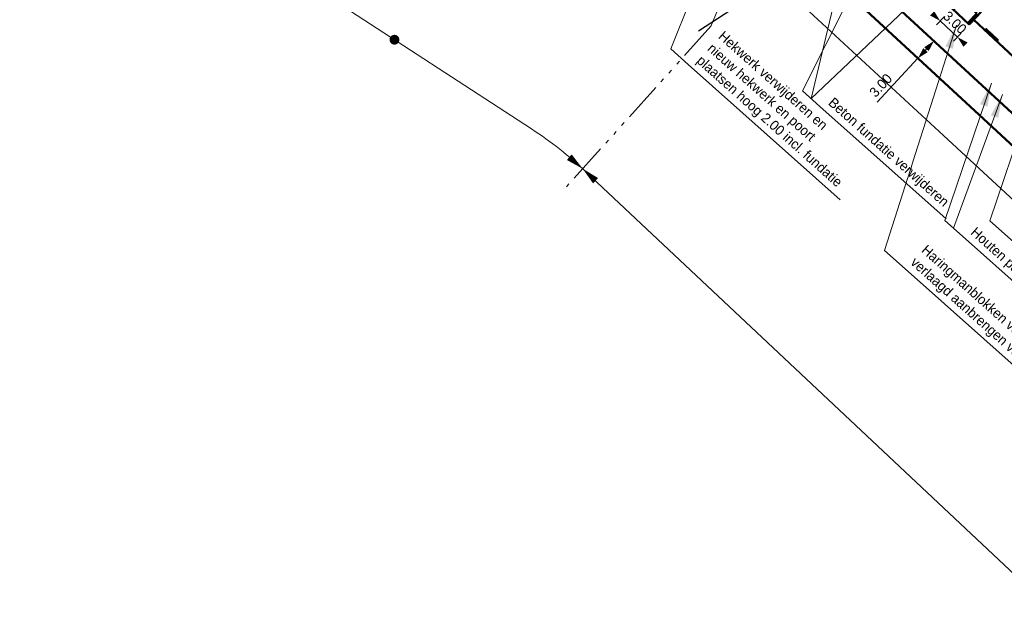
# Model space of a CAD drawing. Header units: metres. Extents: x 63663 to 67388, y 393975 to 407310.
# Tile 33 of 49: x 66184 to 66310, y 402553 to 402630. Entities that reach past the tile are written whole.
import ezdxf

# ---------------------------------------------------------------- set-up
doc = ezdxf.new("R2010")
doc.units = ezdxf.units.M
for name, pattern in [('CENTER2', [28.575, 19.05, -3.175, 3.175, -3.175]), ('HIDDEN', [0.375, 0.25, -0.125]), ('SECTIEGRENS', [10.5, 5, -1, 0.5, -1, 0.5, -1, 0.5, -1])]:
    doc.linetypes.add(name, pattern=pattern)
for name, color, linetype, lineweight in [('maatvoering-leadr', 7, 'Continuous', 30), ('maatvoering-lin', 7, 'Continuous', 30), ('Plts-Dwarsprofiel', 5, 'CENTER2', 70), ('sn-arcering_lgrijs', 9, 'Continuous', 20), ('TM-Glooiing', 4, 'Continuous', 50), ('TM-Invloedsgebied', 1, 'Continuous', 18), ('TM-invloedsgrens', 6, 'SECTIEGRENS', 20), ('TM-Kreukelberm', 43, 'Continuous', 50), ('TM-leuning', 3, 'Continuous', 35), ('TM-Maatlijnen', 1, 'Continuous', 13), ('TM-Onderhoudsweg', 3, 'Continuous', 35), ('TM-Werkgrens', 62, 'PBZ-WERKGRENS', 35)]:
    doc.layers.add(name, color=color, linetype=linetype, lineweight=lineweight)
doc.layers.add('TM-Arcrand', color=206, linetype='Continuous', plot=False)
doc.styles.add('StagCAD', font='StagCAD.ttf')
doc.linetypes.add('PBZ-WERKGRENS', pattern='A,5.5,-1.05,["O",StagCAD,S=2,R=0,X=0,Y=-1],-3.45', length=10)
doc.dimstyles.new('GM-maatvoering', dxfattribs={"dimtxt": 2.5, "dimasz": 1, "dimexe": 0, "dimexo": 0, "dimgap": 1, "dimtad": 1, "dimrnd": 0.001, "dimzin": 1, "dimdsep": 46, "dimtxsty": 'StagCAD', "dimblk1": 'DIM_PIJL', "dimblk2": 'DIM_PIJL', "dimsah": 1, "dimcen": 0.09, "dimse1": 1, "dimse2": 1, "dimclrd": 1, "dimclre": 1, "dimclrt": 7, "dimazin": 0, "dimtfac": 1, "dimtix": 1, "dimtmove": 0, "dimatfit": 3, "dimldrblk": 'RAD_PIJL', "dimfxl": 1, "dimtvp": 0.83, "dimtolj": 1, "dimtzin": 0, "dimlwd": 15, "dimarcsym": 0})
doc.dimstyles.new('leader 1_1000', dxfattribs={"dimtxt": 2.5, "dimasz": 3, "dimexe": 0, "dimexo": 0, "dimgap": 1, "dimtad": 1, "dimrnd": 0.001, "dimzin": 1, "dimdsep": 46, "dimtxsty": 'StagCAD', "dimblk1": 'RAD_PIJL', "dimblk2": 'RAD_PIJL', "dimsah": 1, "dimcen": 0.09, "dimse1": 1, "dimse2": 1, "dimclrd": 1, "dimclre": 1, "dimclrt": 7, "dimazin": 0, "dimtfac": 1, "dimtix": 1, "dimtmove": 0, "dimatfit": 0, "dimfxl": 1, "dimtvp": 0.83, "dimtolj": 1, "dimtzin": 0, "dimlwd": 15, "dimarcsym": 0})

# ---------------------------------------------------------------- blocks, each defined once
blk = doc.blocks.new('DIM_PIJL')
at = {"color": 1}
blk.add_line((0, 1.41), (0, -1.41), dxfattribs=at)
at = {"color": 1, "linetype": 'ByBlock'}
blk.add_solid([(-2.83, -0.75), (-2.83, 0.75), (0, 0)], dxfattribs=at)
blk = doc.blocks.new('*D96')
at = {"layer": 'Defpoints', "color": 0, "transparency": 16777216}
for p in [(66298.47, 402629.42), (66296.44, 402627.22), (66300.72, 402627.34)]:
    blk.add_point(p, dxfattribs=at)
at = {"layer": 'maatvoering-lin', "color": 1, "lineweight": 15, "transparency": 16777216}
for p, q in [((66300.38, 402626.98), (66299.02, 402625.51)), ((66298.68, 402625.14), (66293.5, 402619.55))]:
    blk.add_line(p, q, dxfattribs=at)
at = {"layer": 'maatvoering-lin', "color": 1, "lineweight": 15, "transparency": 16777216, "xscale": 0.5, "yscale": 0.5, "zscale": 0.5}
for p, rotation in [((66300.72, 402627.34), 47.22995790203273), ((66298.68, 402625.14), 227.2299579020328)]:
    blk.add_blockref('DIM_PIJL', p, dxfattribs=dict(at, rotation=rotation))
at = {"layer": 'maatvoering-lin', "color": 7, "transparency": 16777216, "insert": (66293.95, 402621.69), "char_height": 1.25, "attachment_point": 5, "rotation": 47.23, "style": 'StagCAD'}
blk.add_mtext('\\A1;3.00', dxfattribs=at)
blk = doc.blocks.new('RAD_PIJL')
at = {"color": 1, "linetype": 'Continuous'}
blk.add_solid([(-2.828, -0.75), (-2.828, 0.75), (0, 0)], dxfattribs=at)
blk = doc.blocks.new('punt')
at = {"layer": 'Plts-Dwarsprofiel', "linetype": 'Continuous', "lineweight": 35, "ltscale": 0.5, "const_width": 1.25}
blk.add_lwpolyline([(-0.625, 0, 1), (0.625, 0, 1)], format="xyb", close=True, dxfattribs=at)
blk = doc.blocks.new('ppuntje')
blk.add_lwpolyline([(0, 0, 0, 1.25, 0), (3, 0, 2, 2, 0)], format="xyseb")
blk = doc.blocks.new('*D114')
at = {"layer": 'Defpoints', "color": 0, "transparency": 16777216}
for p in [(-0.05, 0.5), (2.95, 0.5), (2.95, -3.9)]:
    blk.add_point(p, dxfattribs=at)
at = {"layer": 'maatvoering-lin', "color": 1, "lineweight": 15, "transparency": 16777216}
for p, q in [((-0.55, -3.9), (-1.05, -3.9)), ((-0.05, -3.9), (2.95, -3.9)), ((3.45, -3.9), (3.95, -3.9))]:
    blk.add_line(p, q, dxfattribs=at)
at = {"layer": 'maatvoering-lin', "color": 1, "lineweight": 15, "transparency": 16777216, "xscale": 0.5, "yscale": 0.5, "zscale": 0.5}
for p, rotation in [((-0.05, -3.9), 359.9999999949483), ((2.95, -3.9), 179.9999999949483)]:
    blk.add_blockref('DIM_PIJL', p, dxfattribs=dict(at, rotation=rotation))
at = {"layer": 'maatvoering-lin', "color": 7, "transparency": 16777216, "insert": (1.45, -2.77), "char_height": 1.25, "attachment_point": 5, "rotation": 360, "style": 'StagCAD'}
blk.add_mtext('\\A1;3.00', dxfattribs=at)
blk = doc.blocks.new('Buisprofiel')
at = {"layer": 'TM-leuning'}
for p, q in [((0, 0.05), (2, 0.05)), ((0, -0.05), (2, -0.05))]:
    blk.add_line(p, q, dxfattribs=at)
at = {"layer": 'TM-leuning', "linetype": 'HIDDEN', "ltscale": 0.2}
for p, q in [((2, 0.05), (0, 0.05)), ((2, -0.05), (0, -0.05))]:
    blk.add_line(p, q, dxfattribs=at)
at = {"layer": 'TM-leuning'}
for centre in [(0, 0), (2, 0)]:
    blk.add_circle(centre, 0.0508, dxfattribs=at)
at = {"layer": 'TM-leuning', "linetype": 'HIDDEN', "ltscale": 0.2}
for centre in [(0, 0), (2, 0)]:
    blk.add_circle(centre, 0.0478, dxfattribs=at)
blk = doc.blocks.new('Landhoofd')
at = {"layer": 'TM-Glooiing'}
for p, q in [((-0.05, 0), (-0.05, 0.5)), ((-0.05, 0.5), (2.95, 0.5)), ((-0.05, -0.5), (-0.05, 0)), ((2.95, 0.5), (2.95, -0.5)), ((-0.05, -0.5), (0.2, -0.5)), ((0.2, -0.5), (0.2, 0)), ((0.2, 0), (2.7, 0)), ((2.7, 0), (2.7, -0.5)), ((2.7, -0.5), (2.95, -0.5))]:
    blk.add_line(p, q, dxfattribs=at)
at = {"layer": 'TM-Glooiing', "color": 3}
for p, q in [((-0.05, -1.7), (-0.05, -0.5)), ((0.2, -1.7), (0.2, -0.5)), ((2.7, -0.5), (2.7, -1.7)), ((2.95, -0.5), (2.95, -1.7)), ((-0.05, -1.7), (2.95, -1.7))]:
    blk.add_line(p, q, dxfattribs=at)
at = {"layer": 'maatvoering-lin'}
dim = blk.add_linear_dim(base=(2.95, -3.896), p1=(-0.05, 0.5), p2=(2.95, 0.5), angle=360, dimstyle='GM-maatvoering', dxfattribs=at)
dim.commit()
dim.dimension.update_dxf_attribs({"geometry": '*D114', "text_midpoint": (1.45, -2.771)})

msp = doc.modelspace()

# ---------------------------------------------------------------- hatches: boundary and pattern name
at = {"layer": 'sn-arcering_lgrijs'}
h = msp.add_hatch(color=256, dxfattribs=at)
h.dxf.hatch_style = 1
edge = h.paths.add_edge_path()
edge.add_line((65551.684, 403267.444), (65556.799, 403278.412))
edge.add_line((65556.799, 403278.412), (65501.984, 403292.067))
edge.add_arc((65153.179, 401919.721), 1415.98, 75.739281, 77.415089)
edge.add_line((65461.702, 403301.681), (65456.559, 403290.654))
edge.add_arc((65153.179, 401919.721), 1404.1, 75.738128, 77.52184, ccw=False)
edge.add_arc((1544873.313, 6342005.496), 6120212.589, 256.0119559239, 256.0124633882)

# ---------------------------------------------------------------- linework, layer by layer
at = {"layer": 'TM-Arcrand'}
msp.add_line((66270.765, 402628.625), (66316.801, 402658.85), dxfattribs=at)
at = {"layer": 'TM-Glooiing'}
for p, q in [((66280.372, 402646.166), (66304.13, 402624.181)), ((66359.781, 402579.443), (66305.779, 402630.054)), ((66304.13, 402624.181), (66351.906, 402580.101))]:
    msp.add_line(p, q, dxfattribs=at)
msp.add_lwpolyline([(66229.656, 402744.029, -0.0021631), (66231.828, 402741.896, 0.0055563), (66235.683, 402738.163, 0.0020754), (66263.362, 402712.165, -0.0016897), (66297.385, 402680.256, -0.0001451), (66298.687, 402679.026, -0.0000024), (66376.176, 402605.775, -0.0006222), (66399.772, 402583.413, 0.0017739), (66448.773, 402536.997)], format="xyb", dxfattribs=at)
at = {"layer": 'TM-Kreukelberm'}
msp.add_lwpolyline([(66236.718, 402744.102, 0.0035235), (66239.121, 402741.794, 0.0020754), (66266.77, 402715.823, -0.0016897), (66300.818, 402683.892, -0.0001451), (66302.122, 402682.66, -0.0000024), (66379.611, 402609.408, -0.0006222), (66403.216, 402587.038, 0.0017485), (66452.3, 402540.541, -0.0002997)], format="xyb", dxfattribs=at)
msp.add_lwpolyline([(66278.335, 402643.964), (66305.34, 402618.984), (66354.972, 402573.072), (66384.702, 402545.091), (66412.467, 402518.989), (66420.173, 402511.745)], dxfattribs=at)
at = {"layer": 'TM-Maatlijnen', "ltscale": 5}
for p, q in [((66249.512, 402616.145), (66173.215, 402665.85)), ((66256.481, 402610.667), (66394.321, 402480.98))]:
    msp.add_line(p, q, dxfattribs=at)
msp.add_arc((66222.219, 402574.251), 50, 46.74559, 56.91694, dxfattribs=at)

# ---------------------------------------------------------------- block references
at = {"layer": 'Plts-Dwarsprofiel', "xscale": 0.5, "yscale": 0.5, "zscale": 0.5, "rotation": 348.0031746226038}
msp.add_blockref('punt', (66232.073, 402627.506), dxfattribs=at)
at = {"layer": 'TM-Invloedsgebied', "zscale": 0.7499999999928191}
for p, xscale, yscale, rotation in [((66256.024, 402611.09), 0.7499999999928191, 0.7499999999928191, 139.4742362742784), ((66256.024, 402611.092), -0.7499999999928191, 0.7499999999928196, 136.7892620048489)]:
    msp.add_blockref('ppuntje', p, dxfattribs=dict(at, xscale=xscale, yscale=yscale, rotation=rotation))
at = {"layer": 'TM-leuning', "rotation": 316.8563089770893}
msp.add_blockref('Buisprofiel', (66307.361, 402628.845), dxfattribs=at)
at = {"layer": 'TM-Onderhoudsweg', "rotation": 316.8100345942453}
msp.add_blockref('Landhoofd', (66304.22, 402632.703), dxfattribs=at)

# ---------------------------------------------------------------- dimensions: what is measured, and where the dimension line sits
at = {"layer": 'maatvoering-lin'}
dim = msp.add_linear_dim(base=(66300.719, 402627.345), p1=(66296.436, 402627.22), p2=(66298.473, 402629.422), angle=47.22996, dimstyle='GM-maatvoering', dxfattribs=at)
dim.commit()
dim.dimension.update_dxf_attribs({"geometry": '*D96', "text_midpoint": (66294.777, 402620.922), "dimtype": 161})

# ---------------------------------------------------------------- leaders
at = {"layer": 'maatvoering-leadr', "annotation_type": 0, "has_hookline": 1, "hookline_direction": 0, "text_width": 20.5, "horizontal_direction": (0.746449, -0.665442, 0)}
msp.add_leader([(66294.229, 402641.325), (66283.974, 402621.011), (66286.214, 402619.015)], dimstyle='leader 1_1000', override={"dimscale": 0}, dxfattribs=at)

# ---------------------------------------------------------------- next in the draw order: texts
at = {"layer": 'maatvoering-leadr', "color": 7, "insert": (66286.92, 402619.055), "char_height": 1.25, "attachment_point": 7, "rotation": 318.28374, "style": 'StagCAD', "bg_fill": 3, "box_fill_scale": 1.2, "bg_fill_color": 256, "bg_fill_transparency": 0}
msp.add_mtext('Beton fundatie verwijderen', dxfattribs=at)

# ---------------------------------------------------------------- next in the draw order: leaders
at = {"layer": 'maatvoering-leadr', "annotation_type": 0, "has_hookline": 1, "hookline_direction": 0, "horizontal_direction": (0.746449, -0.665442, 0)}
for points, text_width in [([(66278.765, 402655.144), (66267.219, 402626.356), (66269.458, 402624.36)], 24.875), ([(66308.019, 402621.989), (66302.09, 402604.508), (66304.329, 402602.511)], 19.125)]:
    msp.add_leader(points, dimstyle='leader 1_1000', override={"dimscale": 0}, dxfattribs=dict(at, text_width=text_width))
at = {"layer": 'maatvoering-leadr'}
for points in [[(66290.919, 402644.286), (66285.094, 402620.013)], [(66300.971, 402635.067), (66285.094, 402620.013)]]:
    msp.add_leader(points, dimstyle='leader 1_1000', override={"dimscale": 0}, dxfattribs=at)

# ---------------------------------------------------------------- next in the draw order: texts
at = {"layer": 'maatvoering-leadr', "color": 7, "char_height": 1.25, "attachment_point": 7, "rotation": 318.28374, "style": 'StagCAD', "bg_fill": 3, "box_fill_scale": 1.2, "bg_fill_color": 256, "bg_fill_transparency": 0}
for s, insert in [('Hekwerk verwijderen en\\Pnieuw hekwerk en poort\\Pplaatsen hoog 2.00 incl. fundatie', (66270.164, 402624.4)), ('Houten palen verwijderen', (66305.035, 402602.552))]:
    msp.add_mtext(s, dxfattribs=dict(at, insert=insert))

# ---------------------------------------------------------------- next in the draw order: linework, layer by layer
at = {"layer": 'TM-invloedsgrens'}
for p, q in [((66281.91, 402652.698), (66272.32, 402629.202)), ((66272.338, 402629.214), (66253.329, 402608.087))]:
    msp.add_line(p, q, dxfattribs=at)

# ---------------------------------------------------------------- next in the draw order: leaders
at = {"layer": 'maatvoering-leadr', "annotation_type": 0, "has_hookline": 1, "hookline_direction": 0, "text_width": 39.25, "horizontal_direction": (0.746449, -0.665442, 0)}
msp.add_leader([(66303.565, 402629.357), (66294.439, 402600.692), (66296.679, 402598.696)], dimstyle='leader 1_1000', override={"dimscale": 0}, dxfattribs=at)
at = {"layer": 'maatvoering-leadr'}
msp.add_leader([(66309.451, 402620.548), (66303.209, 402603.51)], dimstyle='leader 1_1000', override={"dimscale": 0}, dxfattribs=at)

# ---------------------------------------------------------------- next in the draw order: texts
at = {"layer": 'maatvoering-leadr', "color": 7, "insert": (66297.385, 402598.736), "char_height": 1.25, "attachment_point": 7, "rotation": 318.28374, "style": 'StagCAD', "bg_fill": 3, "box_fill_scale": 1.2, "bg_fill_color": 256, "bg_fill_transparency": 0}
msp.add_mtext('Haringmanblokken verwijderen en breuksteen\\Pverlaagd aanbrengen voor aansluiting op landhoofd ', dxfattribs=at)

# ---------------------------------------------------------------- next in the draw order: linework, layer by layer
at = {"layer": 'TM-Werkgrens', "flags": 128}
msp.add_lwpolyline([(66264.368, 402731.746, 0.0009446), (66273.586, 402723.14, -0.0016897), (66307.683, 402691.163, -0.0001451), (66308.992, 402689.927, -0.0000024), (66386.48, 402616.675, -0.0006225), (66410.115, 402594.277, 0.0017743), (66459.05, 402547.923, 0.0054696), (66464.749, 402542.384, 0.0100075), (66467.727, 402539.668, 0.0060327), (66474.209, 402534.126, -0.0156299), (66477.482, 402531.216, -0.031571), (66480.703, 402527.757, -0.0555354), (66483.402, 402523.599, -0.0379727), (66484.66, 402520.529, -0.0152319), (66485.626, 402517.202, -0.0211486), (66486.65, 402512.388, -0.0630461), (66486.859, 402507.364, -0.0322135), (66486.427, 402504.479, -0.0083653), (66485.463, 402500.361, -0.0109999), (66484.298, 402496.131, -0.0037851), (66484.065, 402495.374, -0.4808378), (66444.065, 402480.197), (66444.065, 402480.197), (66438.43, 402484.175, -0.0190178), (66434.179, 402487.539, -0.0049612), (66432.722, 402488.81, -0.0032493), (66430.634, 402490.694, -0.0443711), (66428.189, 402493.362), (66420.346, 402503.866, 0.0431166), (66415.524, 402509.253), (66409.043, 402515.346), (66381.275, 402541.45), (66351.561, 402569.416), (66301.945, 402615.313), (66282.102, 402633.668)], format="xyb", dxfattribs=at)

# ---------------------------------------------------------------- next in the draw order: leaders
at = {"layer": 'maatvoering-leadr', "annotation_type": 0, "has_hookline": 1, "hookline_direction": 0, "text_width": 16.25, "horizontal_direction": (0.746449, -0.665442, 0)}
msp.add_leader([(66313.961, 402622.676), (66307.837, 402604.445), (66310.076, 402602.449)], dimstyle='leader 1_1000', override={"dimscale": 0}, dxfattribs=at)

doc.saveas('drawing.dxf')
